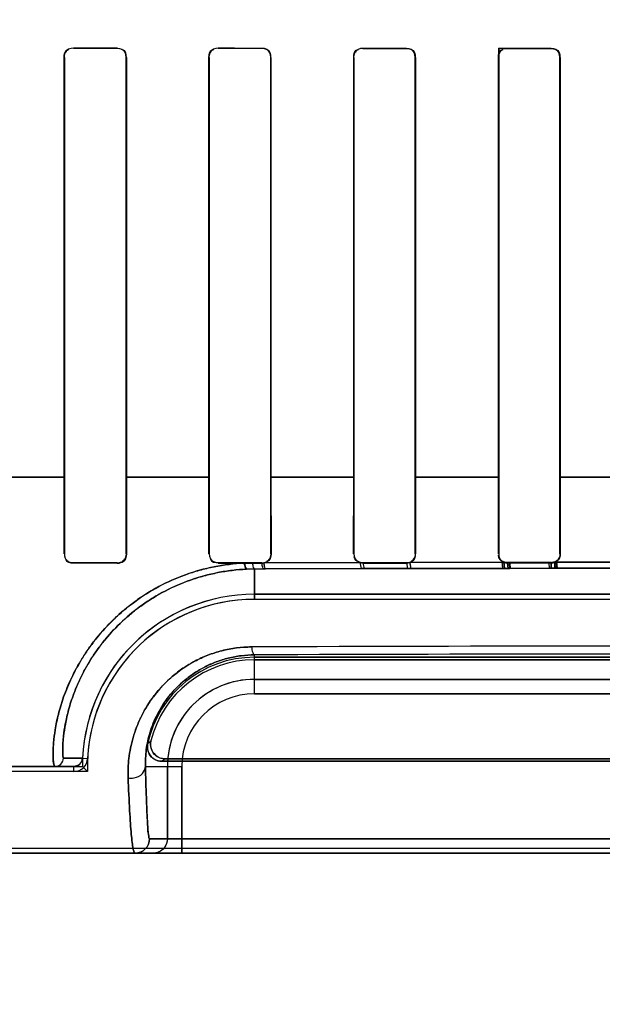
# Model space of a CAD drawing. Header units: millimetres. Extents: x 0 to 297, y 0 to 210.
# Tile 142 of 256: x 58.105 to 58.206, y 156.615 to 156.785. Entities that reach past the tile are written whole.
import ezdxf

# ---------------------------------------------------------------- set-up
doc = ezdxf.new("R2010")
doc.units = ezdxf.units.MM
doc.header["$LTSCALE"] = 16.335
doc.layers.get('0').update_dxf_attribs({"linetype": 'CONTINUOUS'})
for name, color, linetype in [('AXES_REF', 7, 'CONTINUOUS'), ('INTFCLR_1', 7, 'CONTINUOUS'), ('INTFCLR_72935', 7, 'CONTINUOUS')]:
    doc.layers.add(name, color=color, linetype=linetype)

msp = doc.modelspace()

# ---------------------------------------------------------------- linework, layer by layer
at = {"color": 7, "linetype": 'Continuous'}
for radius in [4.8479140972, 4.8475, 4.8164570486]:
    msp.add_circle((57.445730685, 154.9564782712), radius, dxfattribs=at)
msp.add_arc((57.445730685, 154.9564782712), 4.8, 278.2771290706, 261.7228709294, dxfattribs=at)
at = {"layer": 'AXES_REF', "color": 9, "linetype": 'Continuous'}
for radius in [4.4222561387, 2.9642884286]:
    msp.add_circle((57.445730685, 154.9564782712), radius, dxfattribs=at)
at = {"layer": 'AXES_REF', "color": 7, "linetype": 'Continuous'}
msp.add_arc((57.445730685, 154.9564782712), 4.91, 143.2753778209, 36.724622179, dxfattribs=at)
at = {"layer": 'INTFCLR_1', "color": 9, "linetype": 'Continuous'}
for p, q in [((58.1146204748, 156.7806184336), (58.1146204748, 156.7805627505)), ((58.1130269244, 156.7789711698), (58.112971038, 156.7789711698)), ((58.12212047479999, 156.7805539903), (58.12212047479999, 156.7806091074)), ((58.12375649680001, 156.7789711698), (58.12370155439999, 156.7789711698)), ((58.1380535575, 156.7789711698), (58.1379993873, 156.7789711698)), ((58.1396204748, 156.7805907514), (58.1396204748, 156.7805367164)), ((58.1471204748, 156.7805306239), (58.1471204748, 156.7805842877)), ((58.1487323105, 156.7789711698), (58.1486787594, 156.7789711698)), ((58.163071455, 156.7789711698), (58.1630183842, 156.7789711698)), ((58.1646204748, 156.7805723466), (58.1646204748, 156.7805193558)), ((58.1721204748, 156.7805157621), (58.1721204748, 156.7805685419)), ((58.1737171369, 156.7789711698), (58.173664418, 156.7789711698)), ((58.1880811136, 156.7789711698), (58.1880286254, 156.7789711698)), ((58.18962047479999, 156.7805626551), (58.18962047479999, 156.7805101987)), ((58.19712047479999, 156.7805090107), (58.19712047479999, 156.7805613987)), ((58.19871053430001, 156.7789711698), (58.1986581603, 156.7789711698)), ((58.1130269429, 156.7064701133), (58.09873322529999, 156.7064701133)), ((58.1380538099, 156.7064701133), (58.1237015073, 156.7064701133)), ((58.1630696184, 156.7064701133), (58.1486791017, 156.7064701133)), ((58.18808381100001, 156.7064701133), (58.17366268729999, 156.7064701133)), ((58.2130873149, 156.7064701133), (58.1986469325, 156.7064701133)), ((58.1129643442, 156.6932177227), (58.1130218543, 156.6932177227)), ((58.12370654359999, 156.6932177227), (58.1237630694, 156.6932177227)), ((58.13799291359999, 156.6932177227), (58.13804863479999, 156.6932177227)), ((58.1486836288, 156.6932177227), (58.1487387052, 156.6932177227)), ((58.1630120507, 156.6932177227), (58.163066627, 156.6932177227)), ((58.17366921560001, 156.6932177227), (58.1737234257, 156.6932177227)), ((58.1880223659, 156.6932177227), (58.1880763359, 156.6932177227)), ((58.19866292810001, 156.6932177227), (58.1987167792, 156.6932177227)), ((58.1146204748, 156.6916197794), (58.1146204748, 156.691561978)), ((58.12212047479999, 156.6915714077), (58.12212047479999, 156.6916286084)), ((58.1396204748, 156.6916460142), (58.1396204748, 156.691589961)), ((58.14744298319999, 156.6905822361), (58.1458704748, 156.6905757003)), ((58.1458704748, 156.6853299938), (58.1458704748, 156.6905757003)), ((58.1471204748, 156.6915964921), (58.1471204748, 156.6916521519)), ((58.14780917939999, 156.6905837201), (58.14744298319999, 156.6905822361)), ((58.1474856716, 156.6916385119), (58.1640921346, 156.6916975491)), ((58.16432369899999, 156.6906409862), (58.14780917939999, 156.6905837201)), ((58.1640921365, 156.6916975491), (58.1643237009, 156.6906409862)), ((58.1648441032, 156.6906425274), (58.16432369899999, 156.6906409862)), ((58.1646204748, 156.6916635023), (58.1646204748, 156.6916085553)), ((58.1646204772, 156.6916085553), (58.1648441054, 156.6906425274)), ((58.1723026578, 156.6906617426), (58.1648441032, 156.6906425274)), ((58.1721204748, 156.6916123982), (58.1721204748, 156.6916671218)), ((58.1721204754, 156.6916123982), (58.1723026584, 156.6906617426)), ((58.172881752, 156.6906629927), (58.1723026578, 156.6906617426)), ((58.17269786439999, 156.6917202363), (58.1889878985, 156.691748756)), ((58.17269786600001, 156.6917202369), (58.1728817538, 156.6906629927)), ((58.1890814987, 156.6906906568), (58.172881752, 156.6906629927)), ((58.18962047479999, 156.6916727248), (58.18962047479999, 156.6916183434)), ((58.1971673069, 156.690697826), (58.1897075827, 156.6906914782)), ((58.19712047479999, 156.6916196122), (58.19712047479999, 156.6916739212)), ((58.1977705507, 156.6917584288), (58.2139704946, 156.6917584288)), ((58.2139291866, 156.6906980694), (58.1978117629, 156.6906980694)), ((58.1458704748, 156.6690144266), (58.1458704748, 156.6757431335)), ((58.1458704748, 156.6715140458), (58.2658704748, 156.6715140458)), ((58.2658704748, 156.6690144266), (58.1458704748, 156.6690144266)), ((57.9950944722, 156.6564711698), (58.1146658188, 156.6564711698)), ((58.1161643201, 156.6578991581), (58.1128720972, 156.6579060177)), ((58.1146657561, 156.6555895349), (58.1146658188, 156.6564711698)), ((58.116164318, 156.6578991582), (58.11704493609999, 156.6578568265)), ((58.1270369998, 156.6564711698), (58.1333272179, 156.6564711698)), ((58.1308275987, 156.6439711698), (58.1308275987, 156.6564711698)), ((58.1333272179, 156.6564711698), (58.1333272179, 156.6414711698)), ((58.2840086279, 156.6439711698), (58.1277323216, 156.6439711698)), ((57.995094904, 156.6414711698), (58.4166460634, 156.6414711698))]:
    msp.add_line(p, q, dxfattribs=at)
at = {"layer": 'INTFCLR_1', "color": 6, "linetype": 'Continuous'}
for p, q in [((58.1129710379, 156.7064711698), (58.1129710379, 156.7789711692)), ((58.1130269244, 156.7064711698), (58.1130269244, 156.7789711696)), ((58.12370155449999, 156.7789711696), (58.12370155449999, 156.7064711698)), ((58.12375649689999, 156.7789711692), (58.12375649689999, 156.7064711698)), ((58.1379993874, 156.7064711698), (58.1379993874, 156.7789711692)), ((58.1380535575, 156.7064711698), (58.1380535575, 156.7789711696)), ((58.1486787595, 156.7789711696), (58.1486787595, 156.7064711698)), ((58.1487323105, 156.7789711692), (58.1487323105, 156.7064711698)), ((58.1630183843, 156.7064711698), (58.1630183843, 156.7789711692)), ((58.163071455, 156.7064711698), (58.163071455, 156.7789711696)), ((58.173664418, 156.7789711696), (58.173664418, 156.7064711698)), ((58.1737171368, 156.7789711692), (58.1737171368, 156.7064711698)), ((58.1880286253, 156.7064711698), (58.1880286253, 156.7789711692)), ((58.1880811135, 156.7064711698), (58.1880811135, 156.7789711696)), ((58.1986581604, 156.7789711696), (58.1986581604, 156.7064711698)), ((58.1987105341, 156.7789711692), (58.1987105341, 156.7064711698)), ((58.1129643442, 156.6932177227), (58.112971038, 156.7064711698)), ((58.1130218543, 156.6932177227), (58.1130269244, 156.7064711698)), ((58.12370155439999, 156.7064711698), (58.12370654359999, 156.6932177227)), ((58.12375649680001, 156.7064711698), (58.1237630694, 156.6932177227)), ((58.13799291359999, 156.6932177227), (58.1379993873, 156.7064711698)), ((58.13804863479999, 156.6932177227), (58.1380535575, 156.7064711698)), ((58.1486787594, 156.7064711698), (58.1486836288, 156.6932177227)), ((58.1487323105, 156.7064711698), (58.1487387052, 156.6932177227)), ((58.1630120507, 156.6932177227), (58.1630183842, 156.7064711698)), ((58.163066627, 156.6932177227), (58.163071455, 156.7064711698)), ((58.173664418, 156.7064711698), (58.17366921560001, 156.6932177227)), ((58.1737171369, 156.7064711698), (58.1737234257, 156.6932177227)), ((58.1880223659, 156.6932177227), (58.1880286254, 156.7064711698)), ((58.1880763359, 156.6932177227), (58.1880811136, 156.7064711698)), ((58.1986581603, 156.7064711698), (58.19866292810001, 156.6932177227)), ((58.19871053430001, 156.7064711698), (58.1987167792, 156.6932177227)), ((58.12212047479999, 156.6916286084), (58.1146204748, 156.6916197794)), ((58.12212047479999, 156.6915714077), (58.1146204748, 156.691561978)), ((58.1471204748, 156.6916521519), (58.1396204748, 156.6916460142)), ((58.1396204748, 156.691589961), (58.144093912, 156.6915939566)), ((58.144093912, 156.6915939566), (58.145538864, 156.6915951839)), ((58.145538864, 156.6915951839), (58.1471204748, 156.6915964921)), ((58.1721204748, 156.6916671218), (58.1646204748, 156.6916635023)), ((58.1646204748, 156.6916085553), (58.1721204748, 156.6916123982)), ((58.1721204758, 156.6916123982), (58.17269786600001, 156.6917202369)), ((58.19712047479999, 156.6916739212), (58.18962047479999, 156.6916727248)), ((58.18962047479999, 156.6916183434), (58.19712047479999, 156.6916196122)), ((58.1458704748, 156.6862116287), (58.2658704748, 156.6862116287)), ((58.2658704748, 156.6853299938), (58.1458704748, 156.6853299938)), ((58.2658704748, 156.6753299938), (58.1458704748, 156.6753299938)), ((58.1458704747, 156.6748925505), (58.2658704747, 156.6748925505)), ((58.1298532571, 156.6573528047), (58.2818876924, 156.6573528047)), ((58.2813391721, 156.657790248), (58.13040177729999, 156.657790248)), ((58.1146657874, 156.6555895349), (57.9896204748, 156.6555895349)), ((57.9950944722, 156.6423528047), (58.4166464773, 156.6423528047))]:
    msp.add_line(p, q, dxfattribs=at)
at = {"layer": 'INTFCLR_1', "color": 7, "linetype": 'Continuous'}
for p, q in [((58.189958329, 156.6915822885), (58.1886483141, 156.69185286)), ((58.1886483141, 156.69185286), (58.18872540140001, 156.6906901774)), ((58.18872540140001, 156.6906901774), (58.1900206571, 156.6906918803)), ((58.1890814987, 156.6906906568), (58.1889878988, 156.691748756)), ((58.18962047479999, 156.6916183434), (58.1897075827, 156.6906914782)), ((58.1900206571, 156.6906918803), (58.189958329, 156.6915822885)), ((58.19806609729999, 156.6918549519), (58.1967323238, 156.69157193)), ((58.1967323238, 156.69157193), (58.1968050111, 156.690697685)), ((58.1968050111, 156.690697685), (58.198133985, 156.6906981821)), ((58.1971673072, 156.690697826), (58.1971204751, 156.6916196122)), ((58.1978117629, 156.6906980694), (58.1971673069, 156.690697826)), ((58.1977668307, 156.6917563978), (58.1978117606, 156.6906980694)), ((58.198133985, 156.6906981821), (58.19806609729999, 156.6918549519))]:
    msp.add_line(p, q, dxfattribs=at)
for points in [[(58.12212047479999, 156.6915714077), (58.1221918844, 156.6915730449), (58.1222632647, 156.6915777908), (58.1223344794, 156.6915856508), (58.1224052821, 156.6915966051), (58.12247564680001, 156.6916106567), (58.122545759, 156.6916278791), (58.1226155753, 156.6916483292), (58.1226848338, 156.6916719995), (58.122753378, 156.6916988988)], [(58.1889878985, 156.691748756), (58.18905494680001, 156.6917216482), (58.189123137, 156.6916976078), (58.1891923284, 156.6916766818), (58.189262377, 156.6916589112), (58.18933314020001, 156.6916443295), (58.1894044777, 156.6916329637), (58.1894762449, 156.6916248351), (58.1895482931, 156.6916199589), (58.18962047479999, 156.6916183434)], [(58.19712047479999, 156.6916196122), (58.1971941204, 156.6916213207), (58.1972676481, 156.6916264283), (58.1973409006, 156.6916349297), (58.1974136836, 156.6916468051), (58.1974858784, 156.6916620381), (58.1975574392, 156.6916806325), (58.19762824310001, 156.6917025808), (58.1976980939, 156.6917278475), (58.197766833, 156.6917563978)]]:
    msp.add_lwpolyline(points, dxfattribs=at)
at = {"layer": 'INTFCLR_1', "color": 9, "linetype": 'Continuous'}
for centre, radius, start, end in [((58.1460195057, 156.6567581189), 0.0338179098, 90.252491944, 92.5811112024), ((58.2059301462, 142.0937259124), 14.583512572, 89.7625335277, 90.23793416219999), ((58.2058702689, 141.7472092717), 14.9286544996, 89.76972018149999, 90.2302782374), ((58.1458704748, 156.6564711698), 0.0150428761, 90.00000002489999, 180.0000000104), ((58.1458704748, 156.6564711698), 0.0125432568, 90.00000024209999, 180.0000000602), ((58.1602283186, 156.6251201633), 0.0481479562, 132.0440530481, 132.9598189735), ((58.155880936, 156.6252787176), 0.0413060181, 128.085659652, 129.0588527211)]:
    msp.add_arc(centre, radius, start, end, dxfattribs=at)
at = {"layer": 'INTFCLR_1', "color": 6, "linetype": 'Continuous'}
for centre, radius, start, end in [((58.1471185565, 156.6932211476), 0.0016246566, 270.0676377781, 283.0595303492), ((58.1646214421, 156.6932271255), 0.0016185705, 250.9119015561, 269.9658417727), ((58.1458704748, 156.6564711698), 0.0297404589, 89.9999999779, 177.2478843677), ((58.1458704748, 156.6564711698), 0.028858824, 90.00000018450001, 177.2478827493), ((58.1458704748, 156.6564711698), 0.018858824, 90.0000002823, 168.1110849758), ((58.1458704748, 156.6564711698), 0.0184213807, 90.0000001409, 166.164763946), ((58.1146659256, 156.6579712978), 0.0023817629, 269.9959199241, 357.2452328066), ((58.1146659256, 156.6579712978), 0.001500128, 269.9959235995, 357.2444281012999)]:
    msp.add_arc(centre, radius, start, end, dxfattribs=at)
for centre, major_axis, ratio, start_param, end_param in [((58.20587047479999, 156.7814711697), (0.2607760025, 0), 0.0034906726, -1.9282790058, -1.8977471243), ((58.20587047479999, 156.7814711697), (0.2757760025, 0), 0.0034906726, -1.9080370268, -1.8793579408), ((58.20587047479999, 156.7814711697), (0.2607760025, 0), 0.0034906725, -1.8276611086, -1.7980361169), ((58.20587047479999, 156.7814711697), (0.2757760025, 0), 0.0034906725, -1.8134003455, -1.785476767), ((58.20587047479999, 156.7814711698), (0.2607760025, 0), 0.0034906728, -1.7296452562, -1.7005817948), ((58.20587047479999, 156.7814711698), (0.2757760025, 0), 0.0034906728, -1.7209377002, -1.6934858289), ((58.20587047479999, 156.7814711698), (0.2607760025, 0), 0.0034906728, -1.6331507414, -1.604356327), ((58.20587047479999, 156.7814711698), (0.2757760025, 0), 0.0034906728, -1.629755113, -1.6025303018)]:
    msp.add_ellipse(centre, major_axis=major_axis, ratio=ratio, start_param=start_param, end_param=end_param, dxfattribs=at)
for points in [[(58.1129710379, 156.7789711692), (58.1129710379, 156.7794266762), (58.1130823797, 156.7802151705), (58.1135378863, 156.7802145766)], [(58.1130269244, 156.7789711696), (58.1130269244, 156.7794959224), (58.1132809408, 156.7803399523), (58.1138056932, 156.78033931)], [(58.1221204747, 156.7805539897), (58.1226243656, 156.780553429), (58.12344773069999, 156.7803343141), (58.12344773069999, 156.7798304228)], [(58.12375649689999, 156.7789711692), (58.12375649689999, 156.7794310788), (58.123635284, 156.7802220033), (58.1231753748, 156.7802225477)], [(58.1379993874, 156.7789711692), (58.1379993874, 156.7794236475), (58.1381158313, 156.7802040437), (58.13856830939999, 156.7802036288)], [(58.1380535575, 156.7789711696), (58.1380535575, 156.7794968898), (58.1383222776, 156.7803340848), (58.1388479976, 156.7803336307)], [(58.1471204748, 156.7805306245), (58.14761400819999, 156.7805302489), (58.1484229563, 156.7803200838), (58.1484229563, 156.7798265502)], [(58.1487323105, 156.7789711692), (58.1487323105, 156.7794279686), (58.1486070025, 156.7802114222), (58.1481502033, 156.7802117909)], [(58.1630183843, 156.7789711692), (58.1630183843, 156.7794738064), (58.1632260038, 156.7803016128), (58.1637286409, 156.7803013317)], [(58.163071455, 156.7789711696), (58.163071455, 156.7794943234), (58.1633438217, 156.7803243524), (58.1638669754, 156.7803240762)], [(58.1721204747, 156.780515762), (58.1726075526, 156.7805155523), (58.1734074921, 156.7803108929), (58.1734074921, 156.7798238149)], [(58.1737171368, 156.7789711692), (58.1737171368, 156.779427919), (58.1735861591, 156.7802087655), (58.1731294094, 156.7802089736)], [(58.1880286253, 156.7789711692), (58.1880286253, 156.7794720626), (58.1882373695, 156.7802958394), (58.18873826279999, 156.7802957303)], [(58.1880811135, 156.7789711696), (58.1880811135, 156.7794911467), (58.18835171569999, 156.7803160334), (58.1888716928, 156.7803159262)], [(58.1971204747, 156.7805090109), (58.1976047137, 156.7805089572), (58.198400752, 156.7803067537), (58.198400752, 156.7798225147)], [(58.1987105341, 156.7789711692), (58.1987105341, 156.7794245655), (58.1985822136, 156.7802006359), (58.1981288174, 156.780200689)], [(58.1146204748, 156.691561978), (58.1141493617, 156.6915613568), (58.1133413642, 156.6916930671), (58.1133418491, 156.6921641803)], [(58.1146204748, 156.6916197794), (58.1141643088, 156.6916192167), (58.11338294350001, 156.6917485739), (58.1133832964, 156.6922047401)], [(58.12370654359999, 156.6932177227), (58.1237069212, 156.6927217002), (58.12350632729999, 156.6919031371), (58.123010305, 156.691902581)], [(58.1396204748, 156.6916460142), (58.1390960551, 156.6916455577), (58.1382577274, 156.6919084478), (58.1382581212, 156.6924328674)], [(58.1396204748, 156.691589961), (58.13916223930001, 156.6915895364), (58.1383736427, 156.6917116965), (58.1383740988, 156.6921699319)], [(58.1486836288, 156.6932177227), (58.1486839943, 156.6927257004), (58.14848027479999, 156.6919160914), (58.1479882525, 156.6919157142)], [(58.1487387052, 156.6932177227), (58.1487391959, 156.6927185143), (58.1485338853, 156.6920020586), (58.1480476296, 156.6918890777)], [(58.1640921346, 156.6916975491), (58.1636622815, 156.6918468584), (58.1631143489, 156.6921956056), (58.16311479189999, 156.6926506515)], [(58.1646204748, 156.6916635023), (58.1641036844, 156.6916632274), (58.1632762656, 156.6919198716), (58.1632766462, 156.6924366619)], [(58.17269786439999, 156.6917202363), (58.1731872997, 156.6919094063), (58.1736991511, 156.6924106), (58.1736986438, 156.6929353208)], [(58.17366921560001, 156.6932177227), (58.1736695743, 156.6927275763), (58.1734626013, 156.6919230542), (58.1729724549, 156.6919228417)], [(58.1889878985, 156.691748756), (58.1885330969, 156.6919447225), (58.1880527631, 156.6924083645), (58.1880532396, 156.6929035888)], [(58.18962047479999, 156.6916727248), (58.1891039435, 156.6916726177), (58.1882796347, 156.6919336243), (58.1882800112, 156.6924501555)], [(58.197766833, 156.6917563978), (58.1982352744, 156.691963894), (58.1986994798, 156.6924661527), (58.19869898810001, 156.6929784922)], [(58.19866292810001, 156.6932177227), (58.1986632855, 156.6927262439), (58.1984507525, 156.6919220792), (58.1979592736, 156.6919220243)]]:
    msp.add_open_spline(points, degree=3, dxfattribs=at)
at = {"layer": 'INTFCLR_1', "color": 7, "linetype": 'Continuous'}
for points in [[(58.122753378, 156.6916988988), (58.1232289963, 156.6918979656), (58.1237323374, 156.6923813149), (58.1237318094, 156.6928969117)], [(58.1237630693, 156.6932177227), (58.1237645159, 156.6927029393), (58.1235538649, 156.6918533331), (58.1230390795, 156.6918535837)]]:
    msp.add_open_spline(points, degree=3, dxfattribs=at)
at = {"layer": 'INTFCLR_1', "color": 9, "linetype": 'Continuous'}
for points, knots in [([(58.1113737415, 156.6564711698), (58.1113116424, 156.6564711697), (58.1112102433, 156.6567294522), (58.11109578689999, 156.657424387), (58.1110461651, 156.6588157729), (58.1111452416, 156.660710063), (58.11142472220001, 156.6629548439), (58.1118663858, 156.6650724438), (58.1123870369, 156.6669568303), (58.1130825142, 156.6690777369), (58.11424161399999, 156.6718734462), (58.11576634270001, 156.6746606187), (58.11726422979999, 156.6769164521), (58.1190120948, 156.6792319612), (58.1210322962, 156.6814392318), (58.1233117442, 156.6834894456), (58.12583254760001, 156.6854665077), (58.1293193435, 156.6876574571), (58.1331383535, 156.6893559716), (58.13637823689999, 156.6903897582), (58.1397501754, 156.6911957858), (58.1423503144, 156.6915137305), (58.14409391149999, 156.6915939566)], [0, 0, 0, 0, 0.003487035, 0.0118311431, 0.044141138, 0.0774919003, 0.1198109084, 0.1704939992, 0.198966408, 0.2295302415, 0.2957924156, 0.3685895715, 0.4075282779, 0.4477641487, 0.5314168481, 0.5750064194, 0.6198159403, 0.7111846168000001, 0.8054484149, 0.8536445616, 0.9019886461, 1, 1, 1, 1]), ([(58.1128720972, 156.6579060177), (58.1128219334, 156.6579070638), (58.1127928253, 156.658171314), (58.1127402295, 156.6585036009), (58.1127291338, 156.6592150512), (58.1127439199, 156.659988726), (58.1127970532, 156.6608548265), (58.1129144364, 156.6621028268), (58.1131871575, 156.6639259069), (58.11363907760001, 156.6658947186), (58.1141585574, 156.6676441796), (58.1148449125, 156.6696155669), (58.1159757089, 156.6722143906), (58.1174483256, 156.6748031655), (58.1188885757, 156.6768983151), (58.1205676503, 156.679051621), (58.1225025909, 156.6811027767), (58.124680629, 156.6830070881), (58.1270903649, 156.6848459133), (58.1304200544, 156.6868831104), (58.1340592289, 156.6884606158), (58.1371457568, 156.6894213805), (58.1403596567, 156.6901711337), (58.1428358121, 156.6904668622), (58.1444965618, 156.6905417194)], [0, 0, 0, 0, 0.0029919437, 0.0110779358, 0.024379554, 0.04290481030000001, 0.0581933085, 0.075863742, 0.1177352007, 0.1679526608, 0.1961933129, 0.2265229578, 0.2923879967, 0.3648864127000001, 0.4037295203, 0.4439147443, 0.5276328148, 0.5713418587, 0.6163341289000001, 0.7082615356, 0.8033299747, 0.8520062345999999, 0.9008680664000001, 1, 1, 1, 1]), ([(58.14409391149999, 156.6915939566), (58.144124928, 156.6913370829), (58.14418206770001, 156.6910144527), (58.1443710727, 156.6905450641), (58.1444965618, 156.6905417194)], [0, 0, 0, 0, 0.6733216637, 1, 1, 1, 1]), ([(58.1455388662, 156.6915951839), (58.1455594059, 156.6913486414), (58.14560329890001, 156.6910438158), (58.1457532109, 156.6905841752), (58.14587047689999, 156.6905757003)], [0, 0, 0, 0, 0.6778576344, 1, 1, 1, 1]), ([(58.1471204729, 156.6915964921), (58.1471405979, 156.6913512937), (58.1471845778, 156.6910505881), (58.1473272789, 156.6905908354), (58.1474429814, 156.6905822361)], [0, 0, 0, 0, 0.6795377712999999, 1, 1, 1, 1]), ([(58.1474856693, 156.6916385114), (58.1475045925, 156.6913841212), (58.147549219, 156.6910744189), (58.1476895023, 156.6905926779), (58.147809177, 156.6905837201)], [0, 0, 0, 0, 0.6800622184, 1, 1, 1, 1]), ([(58.1240458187, 156.6544715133), (58.1240019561, 156.6555998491), (58.1240955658, 156.6579527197), (58.1246861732, 156.6608982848), (58.1254952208, 156.66330443), (58.1265931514, 156.6658034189), (58.1280928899, 156.6682160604), (58.1299791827, 156.6704378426), (58.1322115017, 156.6725717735), (58.134855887, 156.6743767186), (58.1378103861, 156.6757283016), (58.1410494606, 156.6767727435), (58.1436341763, 156.6771092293), (58.1453688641, 156.6771126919)], [0, 0, 0, 0, 0.0977468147, 0.2029174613, 0.2588381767, 0.3172283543, 0.4389408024, 0.5029500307, 0.569151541, 0.7058642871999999, 0.7774349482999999, 0.8498385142, 1, 1, 1, 1]), ([(58.1453688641, 156.6771126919), (58.1454085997, 156.6767782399), (58.14547732, 156.6763562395), (58.1457107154, 156.6757550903), (58.1458704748, 156.6757431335)], [0, 0, 0, 0, 0.6776603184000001, 1, 1, 1, 1]), ([(58.1270369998, 156.6564711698), (58.127010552, 156.6574301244), (58.1271115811, 156.6594321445), (58.1276516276, 156.6619347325), (58.128375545, 156.6639794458), (58.1293541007, 156.6661088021), (58.1306822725, 156.6681624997), (58.1323446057, 156.6700517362), (58.1343145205, 156.6718724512), (58.1366406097, 156.6734098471), (58.13923404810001, 156.6745608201), (58.142081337, 156.6754516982), (58.144347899, 156.6757361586), (58.1458704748, 156.6757431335)], [0, 0, 0, 0, 0.09599593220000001, 0.1996687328, 0.2549381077, 0.31278879, 0.4339071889, 0.4978765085, 0.5642419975, 0.7019326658, 0.7742893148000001, 0.8476392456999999, 1, 1, 1, 1]), ([(58.1113737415, 156.6564711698), (58.1117463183, 156.6564711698), (58.1125208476, 156.656773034), (58.11285591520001, 156.6575337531), (58.1128720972, 156.6579060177)], [0, 0, 0, 0, 0.4999736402, 1, 1, 1, 1]), ([(58.1240458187, 156.6544715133), (58.1243870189, 156.6544186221), (58.125287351, 156.6544331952), (58.1265714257, 156.6550389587), (58.1270314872, 156.6560280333), (58.1270369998, 156.6564711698)], [0, 0, 0, 0, 0.2596328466, 0.6667538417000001, 1, 1, 1, 1]), ([(58.1270369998, 156.6564711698), (58.1270813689, 156.6546581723), (58.1271518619, 156.6521274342), (58.1272609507, 156.649283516), (58.1273217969, 156.6479749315), (58.1273756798, 156.6469201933), (58.1274480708, 156.6458812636), (58.1275168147, 156.6448368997), (58.1276237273, 156.6443601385), (58.1276598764, 156.6439718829), (58.1277323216, 156.6439711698)], [0, 0, 0, 0, 0.433822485, 0.6057424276, 0.6805165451, 0.7475306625, 0.8573118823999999, 0.9353819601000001, 0.9826693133, 1, 1, 1, 1]), ([(58.1252326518, 156.6414711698), (58.1251447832, 156.6414711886), (58.1249976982, 156.6418329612), (58.12487584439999, 156.6423854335), (58.12471796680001, 156.6434463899), (58.1245759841, 156.6448603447), (58.1244303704, 156.6467066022), (58.1242316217, 156.6499506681), (58.1241180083, 156.6525855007), (58.1240458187, 156.6544715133)], [0, 0, 0, 0, 0.0200957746, 0.06818636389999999, 0.1464026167, 0.255946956, 0.39723493, 0.5683482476, 1, 1, 1, 1]), ([(58.1277323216, 156.6439711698), (58.1277323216, 156.6433333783), (58.1271991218, 156.6420046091), (58.12587039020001, 156.6414711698), (58.1252326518, 156.6414711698)], [0, 0, 0, 0, 0.5000208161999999, 1, 1, 1, 1]), ([(58.1308275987, 156.6439711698), (58.1308275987, 156.6434120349), (58.1303833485, 156.6420980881), (58.1290427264, 156.6414711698), (58.1283279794, 156.6414711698)], [0, 0, 0, 0, 0.4389220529, 1, 1, 1, 1])]:
    msp.add_open_spline(points, degree=3, knots=knots, dxfattribs=at)
at = {"layer": 'INTFCLR_1', "color": 6, "linetype": 'Continuous'}
for points, knots in [([(58.127416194, 156.6603563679), (58.12730708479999, 156.6598381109), (58.1274385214, 156.6583133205), (58.1289644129, 156.6573528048), (58.129853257, 156.6573528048)], [0, 0, 0, 0, 0.3733747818, 1, 1, 1, 1]), ([(58.13040177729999, 156.657790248), (58.12986266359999, 156.657790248), (58.1283682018, 156.6582477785), (58.1277672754, 156.6599981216), (58.1279835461, 156.6608762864)], [0, 0, 0, 0, 0.3734722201, 1, 1, 1, 1])]:
    msp.add_open_spline(points, degree=3, knots=knots, dxfattribs=at)
at = {"layer": 'INTFCLR_72935', "color": 9, "linetype": 'Continuous'}
for p, q in [((58.1146204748, 156.7805627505), (58.1146204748, 156.7806184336)), ((58.112971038, 156.7789711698), (58.1130269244, 156.7789711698)), ((58.12212047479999, 156.7806091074), (58.12212047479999, 156.7805539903)), ((58.12370155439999, 156.7789711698), (58.12375649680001, 156.7789711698)), ((58.1379993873, 156.7789711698), (58.1380535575, 156.7789711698)), ((58.1396204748, 156.7805367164), (58.1396204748, 156.7805907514)), ((58.1471204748, 156.7805842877), (58.1471204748, 156.780530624)), ((58.1486787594, 156.7789711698), (58.1487323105, 156.7789711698)), ((58.1630183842, 156.7789711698), (58.163071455, 156.7789711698)), ((58.1646204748, 156.7805193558), (58.1646204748, 156.7805723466)), ((58.1721204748, 156.7805685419), (58.1721204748, 156.7805157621)), ((58.173664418, 156.7789711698), (58.1737171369, 156.7789711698)), ((58.19712047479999, 156.7805613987), (58.19712047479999, 156.7805090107)), ((58.1986581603, 156.7789711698), (58.19871053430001, 156.7789711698)), ((58.0987326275, 156.7064701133), (58.11302703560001, 156.7064701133)), ((58.12370149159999, 156.7064701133), (58.1380536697, 156.7064701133)), ((58.1486791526, 156.7064701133), (58.1630705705, 156.7064701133)), ((58.1736621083, 156.7064701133), (58.188083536, 156.7064701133)), ((58.1986536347, 156.7064701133), (58.213094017, 156.7064701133)), ((58.113021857, 156.6932211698), (58.11296434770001, 156.6932211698)), ((58.1237630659, 156.6932211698), (58.123706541, 156.6932211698)), ((58.1380486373, 156.6932211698), (58.137992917, 156.6932211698)), ((58.14873870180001, 156.6932211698), (58.1486836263, 156.6932211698)), ((58.1630666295, 156.6932211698), (58.1630120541, 156.6932211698)), ((58.17372342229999, 156.6932211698), (58.17366921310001, 156.6932211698)), ((58.1880763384, 156.6932211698), (58.1880223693, 156.6932211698)), ((58.1987167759, 156.6932211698), (58.1986629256, 156.6932211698)), ((58.1146204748, 156.6915654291), (58.1146204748, 156.6916232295)), ((58.12212047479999, 156.6916320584), (58.12212047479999, 156.6915748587)), ((58.1396204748, 156.6915934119), (58.1396204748, 156.6916494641)), ((58.1458704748, 156.6905756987), (58.147443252, 156.6905822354)), ((58.1458704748, 156.6905756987), (58.1458704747, 156.6853299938)), ((58.1471204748, 156.6916556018), (58.1471204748, 156.691599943)), ((58.147443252, 156.6905822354), (58.1477937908, 156.6905836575)), ((58.1641020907, 156.6916975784), (58.1474701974, 156.6916384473)), ((58.1477937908, 156.6905836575), (58.1643336, 156.6906410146)), ((58.1641020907, 156.6916975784), (58.1643335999, 156.6906410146)), ((58.1643336, 156.6906410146), (58.1648443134, 156.6906425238)), ((58.1646204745, 156.6916120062), (58.16484431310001, 156.6906425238)), ((58.1646204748, 156.6916120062), (58.1646204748, 156.6916669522)), ((58.1648443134, 156.6906425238), (58.17230283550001, 156.690661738)), ((58.1721204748, 156.6916705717), (58.1721204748, 156.691615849)), ((58.172120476, 156.691615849), (58.1723028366, 156.690661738)), ((58.17230283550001, 156.690661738), (58.1728727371, 156.6906629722)), ((58.18899594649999, 156.6917487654), (58.17268879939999, 156.6917202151)), ((58.17268880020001, 156.6917202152), (58.1728727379, 156.6906629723)), ((58.1728727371, 156.6906629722), (58.189089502, 156.690690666)), ((58.18962047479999, 156.6916217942), (58.18962047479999, 156.6916761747)), ((58.1897076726, 156.6906914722), (58.1971673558, 156.6906978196)), ((58.19712047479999, 156.6916773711), (58.19712047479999, 156.691623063)), ((58.2139782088, 156.6917584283), (58.1977630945, 156.6917584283)), ((58.1978039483, 156.6906980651), (58.2139370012, 156.6906980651)), ((58.1458704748, 156.6690144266), (58.1458704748, 156.6757431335)), ((58.2658704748, 156.6715140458), (58.1458704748, 156.6715140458)), ((58.1458704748, 156.6690144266), (58.2658704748, 156.6690144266)), ((58.1146658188, 156.6564711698), (57.9950944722, 156.6564711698)), ((58.1128720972, 156.6579060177), (58.1161643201, 156.6578991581)), ((58.1270369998, 156.6564711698), (58.1333272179, 156.6564711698)), ((58.1308275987, 156.6564711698), (58.1308275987, 156.6439711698)), ((58.1333272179, 156.6414711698), (58.1333272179, 156.6564711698)), ((58.1277323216, 156.6439711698), (58.2840086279, 156.6439711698)), ((58.4166460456, 156.6414711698), (57.9950948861, 156.6414711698))]:
    msp.add_line(p, q, dxfattribs=at)
at = {"layer": 'INTFCLR_72935', "color": 6, "linetype": 'Continuous'}
for p, q in [((58.112971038, 156.7789711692), (58.112971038, 156.7064711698)), ((58.1130269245, 156.7789711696), (58.1130269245, 156.7064711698)), ((58.12370155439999, 156.7064711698), (58.12370155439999, 156.7789711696)), ((58.1237564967, 156.7064711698), (58.1237564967, 156.7789711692)), ((58.1379993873, 156.7789711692), (58.1379993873, 156.7064711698)), ((58.1380535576, 156.7789711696), (58.1380535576, 156.7064711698)), ((58.1486787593, 156.7064711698), (58.1486787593, 156.7789711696)), ((58.1487323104, 156.7064711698), (58.1487323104, 156.7789711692)), ((58.1630183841, 156.7789711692), (58.1630183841, 156.7064711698)), ((58.1630714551, 156.7789711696), (58.1630714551, 156.7064711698)), ((58.1736644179, 156.7064711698), (58.1736644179, 156.7789711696)), ((58.1737171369, 156.7064711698), (58.1737171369, 156.7789711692)), ((58.1880286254, 156.7805630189), (58.1880286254, 156.7064711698)), ((58.1880286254, 156.7805630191), (58.1880811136, 156.7805105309)), ((58.1880811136, 156.7805105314), (58.1880811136, 156.7064711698)), ((58.1986581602, 156.7064711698), (58.1986581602, 156.7789711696)), ((58.19871053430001, 156.7064711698), (58.19871053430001, 156.7789711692)), ((58.11296434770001, 156.6932211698), (58.112971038, 156.7064711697)), ((58.1130269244, 156.7064711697), (58.113021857, 156.6932211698)), ((58.123706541, 156.6932211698), (58.12370155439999, 156.7064711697)), ((58.12375649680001, 156.7064711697), (58.1237630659, 156.6932211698)), ((58.137992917, 156.6932211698), (58.1379993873, 156.7064711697)), ((58.1380535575, 156.7064711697), (58.1380486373, 156.6932211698)), ((58.1486836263, 156.6932211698), (58.1486787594, 156.7064711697)), ((58.1487323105, 156.7064711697), (58.14873870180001, 156.6932211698)), ((58.1630120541, 156.6932211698), (58.1630183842, 156.7064711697)), ((58.163071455, 156.7064711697), (58.1630666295, 156.6932211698)), ((58.17366921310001, 156.6932211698), (58.173664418, 156.7064711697)), ((58.1737171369, 156.7064711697), (58.17372342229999, 156.6932211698)), ((58.1880223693, 156.6932211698), (58.1880286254, 156.7064711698)), ((58.1880811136, 156.7064711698), (58.1880763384, 156.6932211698)), ((58.1986629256, 156.6932211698), (58.1986581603, 156.7064711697)), ((58.19871053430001, 156.7064711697), (58.1987167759, 156.6932211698)), ((58.1146204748, 156.6916232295), (58.12212047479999, 156.6916320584)), ((58.12212047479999, 156.6915748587), (58.1146204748, 156.6915654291)), ((58.1396204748, 156.6916494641), (58.1471204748, 156.6916556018)), ((58.14417231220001, 156.691597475), (58.1396204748, 156.6915934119)), ((58.1455385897, 156.6915986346), (58.14417231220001, 156.691597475)), ((58.1471204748, 156.691599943), (58.1455385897, 156.6915986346)), ((58.1646204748, 156.6916669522), (58.1721204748, 156.6916705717)), ((58.1721204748, 156.691615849), (58.1646204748, 156.6916120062)), ((58.1726888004, 156.6917202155), (58.172120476, 156.691615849)), ((58.18962047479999, 156.6916761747), (58.19712047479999, 156.6916773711)), ((58.19712047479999, 156.691623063), (58.18962047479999, 156.6916217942)), ((58.2658704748, 156.6862116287), (58.1458704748, 156.6862116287)), ((58.2658704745, 156.6853299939), (58.1458704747, 156.6853299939)), ((58.1458704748, 156.6753299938), (58.2658704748, 156.6753299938)), ((58.2658704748, 156.6748925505), (58.1458704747, 156.6748925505)), ((58.1146658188, 156.6564711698), (58.1161300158, 156.6564711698)), ((58.1161300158, 156.6564711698), (58.1170251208, 156.6555895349)), ((58.2818876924, 156.6573528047), (58.1298532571, 156.6573528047)), ((58.1304017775, 156.657790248), (58.2813391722, 156.657790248)), ((58.1170251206, 156.6555895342), (57.9896204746, 156.6555895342)), ((57.9950944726, 156.6423528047), (58.4166464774, 156.6423528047))]:
    msp.add_line(p, q, dxfattribs=at)
at = {"layer": 'INTFCLR_72935', "color": 7, "linetype": 'Continuous'}
for p, q in [((58.1887043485, 156.6918407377), (58.1899981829, 156.6915769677)), ((58.1887804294, 156.6906902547), (58.1887043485, 156.6918407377)), ((58.1900600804, 156.6906919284), (58.1887804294, 156.6906902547)), ((58.1889959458, 156.6917487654), (58.1890895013, 156.690690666)), ((58.189089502, 156.690690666), (58.1897076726, 156.6906914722)), ((58.189707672, 156.6906914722), (58.1896204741, 156.6916217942)), ((58.1899981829, 156.6915769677), (58.1900600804, 156.6906919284)), ((58.1967781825, 156.6915858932), (58.19809660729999, 156.6918617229)), ((58.1968490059, 156.6906976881), (58.1967781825, 156.6915858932)), ((58.1981623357, 156.6906981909), (58.1968490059, 156.6906976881)), ((58.1971204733, 156.691623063), (58.19716735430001, 156.6906978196)), ((58.1978039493, 156.6906980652), (58.1977589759, 156.6917563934)), ((58.19809660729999, 156.6918617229), (58.1981623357, 156.6906981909))]:
    msp.add_line(p, q, dxfattribs=at)
for points in [[(58.1227538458, 156.691702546), (58.12268634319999, 156.6916760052), (58.1226176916, 156.691652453), (58.1225480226, 156.691631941), (58.12247732, 156.6916144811), (58.1224058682, 156.6916001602), (58.1223342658, 156.6915890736), (58.1222628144, 156.6915812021), (58.12219150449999, 156.691576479), (58.12212047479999, 156.6915748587)], [(58.18962047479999, 156.6916217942), (58.1895491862, 156.6916233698), (58.1894780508, 156.6916281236), (58.1894072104, 156.6916360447), (58.1893368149, 156.6916471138), (58.189266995, 156.6916613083), (58.1891978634, 156.6916786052), (58.1891295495, 156.6916989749), (58.1890621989, 156.6917223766), (58.18899594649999, 156.6917487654)], [(58.1977589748, 156.6917563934), (58.1976911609, 156.6917286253), (58.1976221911, 156.6917040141), (58.197552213, 156.691682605), (58.1974813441, 156.6916644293), (58.1974097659, 156.6916495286), (58.1973377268, 156.691637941), (58.1972654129, 156.6916296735), (58.197192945, 156.6916247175), (58.19712047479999, 156.691623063)]]:
    msp.add_lwpolyline(points, dxfattribs=at)
at = {"layer": 'INTFCLR_72935', "color": 6, "linetype": 'Continuous'}
for points in [[(58.1157011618, 156.65688563), (58.1156662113, 156.6568533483), (58.115630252, 156.656822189), (58.1155933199, 156.6567921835), (58.11555545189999, 156.6567633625), (58.11551668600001, 156.656735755), (58.1154770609, 156.656709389), (58.1154366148, 156.6566842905), (58.1153953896, 156.6566604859), (58.1153534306, 156.6566380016), (58.11531078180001, 156.6566168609), (58.1152674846, 156.6565970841), (58.1152235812, 156.6565786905), (58.115179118, 156.6565616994), (58.1151341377, 156.6565461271), (58.1150886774, 156.656531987), (58.115042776, 156.6565192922), (58.114996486, 156.6565080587), (58.1149498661, 156.6564983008), (58.1149029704, 156.6564900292), (58.1148558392, 156.6564832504), (58.1148085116, 156.65647797), (58.1147610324, 156.6564741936), (58.1147134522, 156.656471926), (58.1146658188, 156.6564711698)], [(58.1161643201, 156.6578991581), (58.1161566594, 156.657803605), (58.1161429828, 156.6577091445), (58.1161234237, 156.6576161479), (58.1160982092, 156.6575252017), (58.1160674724, 156.6574364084), (58.1160311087, 156.6573494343), (58.11598907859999, 156.657264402), (58.1159415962, 156.6571819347), (58.1158888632, 156.6571024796), (58.1158310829, 156.6570264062), (58.11576844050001, 156.6569540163), (58.1157011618, 156.65688563)]]:
    msp.add_lwpolyline(points, dxfattribs=at)
at = {"layer": 'INTFCLR_72935', "color": 9, "linetype": 'Continuous'}
for centre, radius, start, end in [((58.1460194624, 156.6567584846), 0.0338175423, 90.25242610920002, 92.45440580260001), ((58.2058707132, 142.0810058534), 14.596233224, 89.7625064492, 90.2374954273), ((58.2058706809, 141.7475087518), 14.9283550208, 89.76971714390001, 90.2302844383), ((58.1458704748, 156.6564711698), 0.0150428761, 89.9999999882, 180), ((58.1458704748, 156.6564711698), 0.0125432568, 90.00000024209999, 180.0000000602), ((58.160228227, 156.625120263), 0.0481478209, 132.0440515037, 132.9598200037), ((58.1558809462, 156.6252787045), 0.0413060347, 128.0856595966, 129.0588522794)]:
    msp.add_arc(centre, radius, start, end, dxfattribs=at)
at = {"layer": 'INTFCLR_72935', "color": 6, "linetype": 'Continuous'}
for centre, radius, start, end in [((58.1471186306, 156.6932241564), 0.0016242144, 270.0651118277, 282.500861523), ((58.1646213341, 156.6932301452), 0.0016181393, 251.2832919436, 269.969486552), ((58.1458704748, 156.6564711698), 0.0297404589, 89.9999999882, 180), ((58.1458704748, 156.6564711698), 0.028858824, 90.00000018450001, 181.7506554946), ((58.1458704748, 156.6564711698), 0.018858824, 90.0000002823, 168.1110849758), ((58.1458704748, 156.6564711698), 0.0184213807, 90.0000002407, 166.1647639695)]:
    msp.add_arc(centre, radius, start, end, dxfattribs=at)
for centre, major_axis, ratio, start_param, end_param in [((58.20587047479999, 156.7814711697), (0.2607760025, 0), 0.0034906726, -1.9282790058, -1.8977471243), ((58.20587047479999, 156.7814711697), (0.2757760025, 0), 0.0034906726, -1.9080370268, -1.8793579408), ((58.20587047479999, 156.7814711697), (0.2607760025, 0), 0.0034906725, -1.8276611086, -1.7980361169), ((58.20587047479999, 156.7814711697), (0.2757760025, 0), 0.0034906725, -1.8134003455, -1.785476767), ((58.20587047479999, 156.7814711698), (0.2607760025, 0), 0.0034906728, -1.7296452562, -1.7005817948), ((58.20587047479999, 156.7814711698), (0.2757760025, 0), 0.0034906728, -1.7209377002, -1.6934858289), ((58.20587047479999, 156.7814711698), (0.2607760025, 0), 0.0034906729, -1.6392681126, -1.604356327), ((58.20587047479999, 156.7814711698), (0.2757760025, 0), 0.0034906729, -1.6353477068, -1.6025303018)]:
    msp.add_ellipse(centre, major_axis=major_axis, ratio=ratio, start_param=start_param, end_param=end_param, dxfattribs=at)
for points in [[(58.112971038, 156.7789711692), (58.112971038, 156.7794330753), (58.1130919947, 156.7802289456), (58.1135539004, 156.7802283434)], [(58.1146204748, 156.7805627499), (58.114108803, 156.7805633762), (58.1132748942, 156.7803357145), (58.1132748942, 156.7798240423)], [(58.12370155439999, 156.7789711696), (58.12370155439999, 156.7794993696), (58.1234365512, 156.7803423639), (58.1229083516, 156.7803429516)], [(58.1237564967, 156.7789711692), (58.1237564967, 156.7794256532), (58.123643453, 156.7802103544), (58.1231889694, 156.7802108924)], [(58.1379993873, 156.7789711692), (58.1379993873, 156.7794300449), (58.1381255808, 156.7802177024), (58.1385844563, 156.7802172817)], [(58.1396204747, 156.7805367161), (58.13912059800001, 156.7805371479), (58.1383034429, 156.7803194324), (58.1383034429, 156.7798195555)], [(58.1471204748, 156.7805842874), (58.1476333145, 156.7805838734), (58.1484721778, 156.7803623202), (58.1484721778, 156.7798494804)], [(58.1486787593, 156.7789711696), (58.1486787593, 156.7794943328), (58.1484121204, 156.7803270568), (58.1478889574, 156.780327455)], [(58.1630183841, 156.7789711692), (58.1630183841, 156.779428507), (58.1631488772, 156.7802111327), (58.1636062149, 156.780210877)], [(58.1646204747, 156.7805193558), (58.1641284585, 156.7805196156), (58.16332256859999, 156.7803084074), (58.16332256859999, 156.7798163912)], [(58.1721204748, 156.7805685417), (58.17262860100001, 156.7805683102), (58.1734597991, 156.7803486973), (58.1734597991, 156.7798405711)], [(58.1736644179, 156.7789711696), (58.1736644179, 156.7794904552), (58.1733980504, 156.7803161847), (58.1728787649, 156.7803164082)], [(58.1971204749, 156.7805613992), (58.1976239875, 156.7805613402), (58.1984496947, 156.780347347), (58.1984496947, 156.7798438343)], [(58.1986581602, 156.7789711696), (58.1986581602, 156.7794879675), (58.198393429, 156.7803101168), (58.19787663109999, 156.780310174)], [(58.113021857, 156.6932211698), (58.1130215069, 156.6927685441), (58.1131456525, 156.6919911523), (58.1135982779, 156.6919917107)], [(58.1146204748, 156.6915654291), (58.1141463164, 156.6915648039), (58.1133349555, 156.6917012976), (58.1133354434, 156.6921754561)], [(58.12212047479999, 156.6916320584), (58.1226172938, 156.6916326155), (58.1234361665, 156.6918362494), (58.1234357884, 156.6923330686)], [(58.1380486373, 156.6932211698), (58.1380482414, 156.6926938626), (58.1383169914, 156.6918534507), (58.1388442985, 156.6918539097)], [(58.1396204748, 156.6915934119), (58.1391581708, 156.6915929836), (58.1383650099, 156.6917214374), (58.13836546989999, 156.6921837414)], [(58.1471204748, 156.6916556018), (58.14760185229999, 156.6916559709), (58.1484014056, 156.6918417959), (58.14840104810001, 156.6923231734)], [(58.14873870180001, 156.6932211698), (58.1487391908, 156.6927235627), (58.14853783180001, 156.692003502), (58.1480520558, 156.691895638)], [(58.1630666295, 156.6932211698), (58.16306624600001, 156.6927003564), (58.1633307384, 156.6918699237), (58.1638515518, 156.6918702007)], [(58.1641020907, 156.6916975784), (58.1636675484, 156.6918453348), (58.163113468, 156.6921974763), (58.16311391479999, 156.692656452)], [(58.1721204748, 156.6916705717), (58.1726028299, 156.6916707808), (58.1734001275, 156.6918645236), (58.1733997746, 156.6923468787)], [(58.17268879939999, 156.6917202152), (58.1731839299, 156.69190815), (58.1737003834, 156.6924161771), (58.1736998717, 156.6929457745)], [(58.18899594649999, 156.6917487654), (58.18852577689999, 156.6919483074), (58.1880447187, 156.6924396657), (58.1880452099, 156.6929504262)], [(58.1880763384, 156.6932211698), (58.1880759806, 156.6927300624), (58.1882872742, 156.6919257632), (58.1887783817, 156.691925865)], [(58.19712047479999, 156.6916773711), (58.19763016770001, 156.691677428), (58.1984488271, 156.6919256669), (58.1984484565, 156.6924353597)], [(58.1987167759, 156.6932211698), (58.1987172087, 156.6927701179), (58.1985579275, 156.6921754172), (58.1981445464, 156.6919949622)]]:
    msp.add_open_spline(points, degree=3, dxfattribs=at)
at = {"layer": 'INTFCLR_72935', "color": 7, "linetype": 'Continuous'}
for points in [[(58.1221204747, 156.6915748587), (58.12263932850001, 156.6915752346), (58.1234933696, 156.6917944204), (58.12349074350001, 156.6923132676)], [(58.1237630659, 156.6932211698), (58.1237635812, 156.6927169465), (58.1235338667, 156.6920720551), (58.1230688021, 156.6918772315)]]:
    msp.add_open_spline(points, degree=3, dxfattribs=at)
at = {"layer": 'INTFCLR_72935', "color": 9, "linetype": 'Continuous'}
for points, knots in [([(58.14417231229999, 156.691597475), (58.14328443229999, 156.6915585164), (58.14151759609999, 156.6914131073), (58.1380712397, 156.690860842), (58.1339382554, 156.6897105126), (58.1300674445, 156.6879905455), (58.1271990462, 156.6863255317), (58.1245494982, 156.6845277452), (58.1215825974, 156.6820377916), (58.11902711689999, 156.6792505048), (58.1172761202, 156.6769325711), (58.1157754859, 156.674675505), (58.11424960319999, 156.6718888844), (58.1130869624, 156.6690918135), (58.11239076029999, 156.6669669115), (58.1118684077, 156.6650822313), (58.11142780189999, 156.6629638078), (58.1111619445, 156.6608665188), (58.11107006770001, 156.6592524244), (58.111064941, 156.6581248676), (58.1111294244, 156.6572348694), (58.1111992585, 156.6567810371), (58.11130326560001, 156.6564711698), (58.1113737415, 156.6564711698)], [0, 0, 0, 0, 0.049831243, 0.09928041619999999, 0.1955508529, 0.2894257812, 0.3359076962, 0.3813763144, 0.4688274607, 0.5523911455, 0.5927945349, 0.6316182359, 0.7042839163, 0.7705342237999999, 0.8011388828, 0.8296135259, 0.8801661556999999, 0.9222563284, 0.9481810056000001, 0.970428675, 0.9863313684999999, 0.996048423, 1, 1, 1, 1]), ([(58.14457124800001, 156.6905450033), (58.1437254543, 156.6905087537), (58.1420425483, 156.6903731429), (58.1387600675, 156.689859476), (58.1348236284, 156.6887909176), (58.131131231, 156.6871918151), (58.1283927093, 156.6856432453), (58.1258652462, 156.6839728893), (58.12303124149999, 156.6816609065), (58.1205822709, 156.6790687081), (58.1188996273, 156.6769135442), (58.1174570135, 156.6748170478), (58.11598296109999, 156.6722289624), (58.1148498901, 156.6696284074), (58.1141616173, 156.6676538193), (58.1136413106, 156.6659032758), (58.1131895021, 156.6639374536), (58.1129165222, 156.6621184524), (58.1127982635, 156.6608708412), (58.1127442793, 156.659999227), (58.1127289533, 156.6592191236), (58.1127403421, 156.6585037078), (58.1127926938, 156.6581707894), (58.11282205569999, 156.6579070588), (58.1128720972, 156.6579060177)], [0, 0, 0, 0, 0.05040602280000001, 0.1004105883, 0.1976775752, 0.2923528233, 0.3391482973, 0.3848625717, 0.4726122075, 0.5562406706, 0.5965939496, 0.6353230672, 0.70768918, 0.7735418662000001, 0.8039118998, 0.8321558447, 0.8822428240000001, 0.923887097, 0.9415150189, 0.9569431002, 0.9756223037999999, 0.9889538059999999, 0.9970198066, 1, 1, 1, 1]), ([(58.1441723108, 156.691597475), (58.1442027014, 156.691340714), (58.1442591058, 156.6910185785), (58.14444600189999, 156.6905486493), (58.14457124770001, 156.6905450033)], [0, 0, 0, 0, 0.6735752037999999, 1, 1, 1, 1]), ([(58.145538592, 156.6915986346), (58.1455590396, 156.6913513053), (58.1456029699, 156.691045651), (58.1457528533, 156.6905841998), (58.1458704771, 156.6905756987)], [0, 0, 0, 0, 0.6778765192, 1, 1, 1, 1]), ([(58.1471204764, 156.691599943), (58.14714051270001, 156.6913539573), (58.1471845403, 156.691052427), (58.1473271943, 156.6905908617), (58.1474432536, 156.6905822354)], [0, 0, 0, 0, 0.6795542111, 1, 1, 1, 1]), ([(58.1474701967, 156.6916384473), (58.1474891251, 156.6913840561), (58.1475337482, 156.6910743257), (58.1476741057, 156.6905926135), (58.14779379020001, 156.6905836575)], [0, 0, 0, 0, 0.6800460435, 1, 1, 1, 1]), ([(58.1453683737, 156.677113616), (58.14449264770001, 156.6771099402), (58.142761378, 156.6769944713), (58.1402284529, 156.6765074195), (58.13782465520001, 156.6757354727), (58.13557742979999, 156.6747083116), (58.1335124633, 156.67346155), (58.13106374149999, 156.6715837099), (58.1289854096, 156.6693857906), (58.12733175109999, 156.6669926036), (58.1260059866, 156.6646132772), (58.1250456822, 156.6621495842), (58.12444122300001, 156.659680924), (58.124071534, 156.6573462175), (58.1240030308, 156.6556033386), (58.1240459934, 156.6544711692)], [0, 0, 0, 0, 0.0757723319, 0.1496669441, 0.2226544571, 0.2936886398, 0.3629839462, 0.4308998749, 0.5602724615, 0.6224944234, 0.6822736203, 0.7956481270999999, 0.8498565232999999, 0.9019692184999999, 1, 1, 1, 1]), ([(58.1453683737, 156.677113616), (58.1454081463, 156.6767788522), (58.1454772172, 156.6763566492), (58.14571069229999, 156.675755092), (58.1458704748, 156.6757431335)], [0, 0, 0, 0, 0.6778322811, 1, 1, 1, 1]), ([(58.1458704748, 156.6757431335), (58.1451016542, 156.6757396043), (58.1435822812, 156.6756404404), (58.1413584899, 156.675224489), (58.1392471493, 156.674566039), (58.1372721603, 156.6736903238), (58.1354560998, 156.6726277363), (58.1333039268, 156.6710300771), (58.1314707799, 156.6691588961), (58.1300064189, 156.6671180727), (58.1288326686, 156.6650954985), (58.12797508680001, 156.6629993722), (58.1274273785, 156.6608977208), (58.12708573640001, 156.6589147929), (58.1270104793, 156.6574332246), (58.1270369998, 156.6564711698)], [0, 0, 0, 0, 0.0769012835, 0.1518544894, 0.2257925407, 0.2976062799, 0.3674948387, 0.4357985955, 0.5653036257, 0.6273135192, 0.6867167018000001, 0.7989146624, 0.8524022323, 0.9037349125, 1, 1, 1, 1]), ([(58.1113737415, 156.6564711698), (58.1117463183, 156.6564711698), (58.1125208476, 156.656773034), (58.11285591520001, 156.6575337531), (58.1128720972, 156.6579060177)], [0, 0, 0, 0, 0.4999736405, 1, 1, 1, 1]), ([(58.1240459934, 156.6544711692), (58.12438716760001, 156.6544182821), (58.125287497, 156.6544330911), (58.126571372, 156.6550390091), (58.1270314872, 156.656028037), (58.1270369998, 156.6564711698)], [0, 0, 0, 0, 0.259618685, 0.6667494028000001, 1, 1, 1, 1]), ([(58.1277323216, 156.6439711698), (58.12765978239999, 156.6439718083), (58.12762321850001, 156.6443608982), (58.1274402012, 156.6452341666), (58.1273494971, 156.6477151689), (58.127157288, 156.6515098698), (58.12708127, 156.6546616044), (58.1270369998, 156.6564711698)], [0, 0, 0, 0, 0.0173533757, 0.0648921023, 0.2544547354, 0.566989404, 1, 1, 1, 1]), ([(58.1240459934, 156.6544711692), (58.1241174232, 156.6525888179), (58.12423161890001, 156.64996097), (58.12442941, 156.6467256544), (58.1245742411, 156.6448800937), (58.1247162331, 156.6434605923), (58.1248750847, 156.6423907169), (58.1249968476, 156.641834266), (58.12514471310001, 156.6414711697), (58.1252327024, 156.6414711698)], [0, 0, 0, 0, 0.4308180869, 0.6011902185, 0.7420543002, 0.8526084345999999, 0.9315336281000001, 0.9798761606, 1, 1, 1, 1]), ([(58.1252327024, 156.6414711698), (58.12587042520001, 156.6414711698), (58.1271991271, 156.6420046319), (58.1277323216, 156.6433333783), (58.1277323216, 156.6439711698)], [0, 0, 0, 0, 0.4999730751, 1, 1, 1, 1]), ([(58.1308275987, 156.6439711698), (58.1308275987, 156.6434011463), (58.130371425, 156.6420850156), (58.1290322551, 156.6414711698), (58.1283279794, 156.6414711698)], [0, 0, 0, 0, 0.4473231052, 1, 1, 1, 1])]:
    msp.add_open_spline(points, degree=3, knots=knots, dxfattribs=at)
at = {"layer": 'INTFCLR_72935', "color": 6, "linetype": 'Continuous'}
for points, knots in [([(58.129853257, 156.6573528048), (58.129323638, 156.6573528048), (58.1278586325, 156.6577955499), (58.12723307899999, 156.6594865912), (58.127416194, 156.6603563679)], [0, 0, 0, 0, 0.3733753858, 1, 1, 1, 1]), ([(58.1279835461, 156.6608762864), (58.1278546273, 156.6603528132), (58.1279415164, 156.6587923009), (58.1294973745, 156.657790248), (58.1304017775, 156.657790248)], [0, 0, 0, 0, 0.3734727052, 1, 1, 1, 1])]:
    msp.add_open_spline(points, degree=3, knots=knots, dxfattribs=at)

doc.saveas('drawing.dxf')
